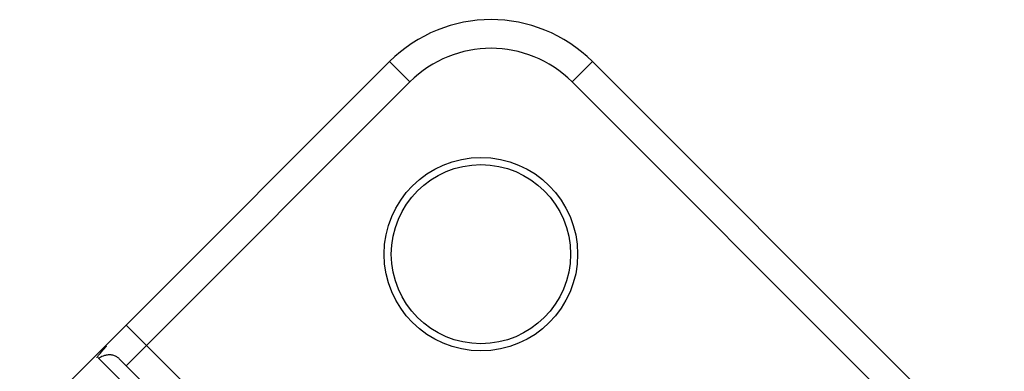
# Model space of a CAD drawing. Header units: millimetres. Extents: x -2057 to -42, y -528 to 953.
# Tile 18 of 22: x -723 to -586, y 442 to 491. Entities that reach past the tile are written whole.
import ezdxf

# ---------------------------------------------------------------- set-up
doc = ezdxf.new("R2010")
doc.units = ezdxf.units.MM

msp = doc.modelspace()

# ---------------------------------------------------------------- linework, layer by layer
at = {"color": 0, "linetype": 'Continuous', "lineweight": 25}
for p, q in [((-708.56, 448.65), (-671.79, 485.42)), ((-671.79, 485.42), (-668.96, 482.59)), ((-643.51, 485.42), (-646.33, 482.59)), ((-643.51, 485.42), (-586.03, 427.95)), ((-668.96, 482.59), (-705.73, 445.82)), ((-588.86, 425.12), (-646.33, 482.59)), ((-711.39, 445.82), (-708.56, 448.65)), ((-708.56, 448.65), (-705.73, 445.82)), ((-711.39, 445.82), (-723.41, 433.8)), ((-705.73, 445.82), (-708.56, 442.99)), ((-705.73, 445.82), (-695.72, 435.81)), ((-712.43, 444.03), (-712.47, 444.04)), ((-708.61, 440.21), (-712.43, 444.03)), ((-709.53, 443.96), (-705.84, 440.27))]:
    msp.add_line(p, q, dxfattribs=at)
for radius in [13.5, 12.5]:
    msp.add_circle((-659.06, 458.55), radius, dxfattribs=at)
for radius in [20, 16]:
    msp.add_arc((-657.65, 471.28), radius, 45, 135, dxfattribs=at)
for points, knots in [([(-712.62, 444.07), (-712.61, 444.12), (-712.57, 444.19), (-712.48, 444.33), (-712.44, 444.38), (-712.36, 444.5), (-712.31, 444.57), (-712.13, 444.78), (-712, 444.94), (-711.68, 445.3), (-711.5, 445.51), (-711.29, 445.73)], [0, 0, 0, 0, 0.25, 0.25, 0.375, 0.375, 0.5, 0.5, 0.75, 0.75, 1, 1, 1, 1]), ([(-709.53, 443.96), (-709.62, 444.05), (-709.72, 444.14), (-709.98, 444.29), (-710.12, 444.36), (-710.44, 444.46), (-710.62, 444.49), (-710.98, 444.51), (-711.16, 444.49), (-711.5, 444.43), (-711.65, 444.38), (-711.9, 444.29), (-712, 444.24), (-712.17, 444.16), (-712.24, 444.13), (-712.35, 444.07), (-712.39, 444.05), (-712.43, 444.03)], [0, 0, 0, 0, 0.125, 0.125, 0.25, 0.25, 0.375, 0.375, 0.5, 0.5, 0.625, 0.625, 0.75, 0.75, 0.875, 0.875, 1, 1, 1, 1])]:
    msp.add_open_spline(points, degree=3, knots=knots, dxfattribs=at)
at = {"color": 0, "linetype": 'Continuous', "lineweight": 18}
msp.add_open_spline([(-711.29, 445.73), (-711.35, 445.79), (-711.39, 445.82), (-711.39, 445.82)], degree=3, dxfattribs=at)

doc.saveas('drawing.dxf')
